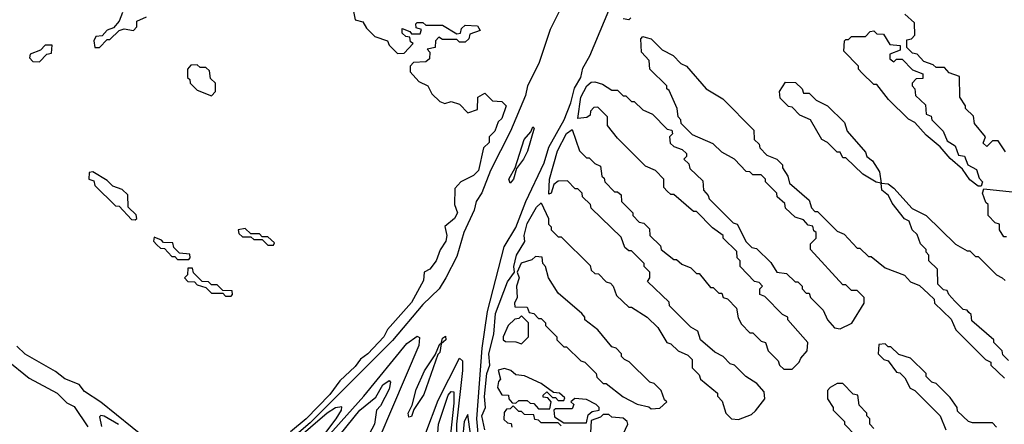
# Model space of a CAD drawing. Extents: x 2737310 to 2869991, y 870230 to 1012730.
# Tile 227 of 256: x 2792525 to 2796017, y 926195 to 927630. Entities that reach past the tile are written whole.
import ezdxf

# ---------------------------------------------------------------- set-up
doc = ezdxf.new("R2010")
doc.units = 0

msp = doc.modelspace()

# ---------------------------------------------------------------- linework, layer by layer
at = {"layer": '0CON02XD'}
for points in [[(2794466, 927715), (2794406, 927595), (2794366.2, 927475), (2794325.8, 927395), (2794318.8, 927361.2), (2794265.9, 927234.1), (2794194.4, 927095.6), (2794163.9, 927016.1), (2794143.8, 926985), (2794137.5, 926955), (2794100, 926875), (2794075, 926790), (2794036.1, 926713.9), (2794012.5, 926675), (2793955, 926620), (2793847.6, 926492.4), (2793555, 926200.5), (2793290.9, 925975)], [(2794179.6, 925845), (2794146.2, 926215), (2794165.6, 926465), (2794184, 926595), (2794243.3, 926825), (2794285, 926892.5), (2794320, 926985), (2794385, 927122.5), (2794402.3, 927177.7), (2794456, 927275), (2794480, 927335), (2794492.3, 927387.7), (2794515.8, 927425), (2794522.3, 927457.7), (2794547.7, 927502.3), (2794635.7, 927715)], [(2792890, 927655), (2792877.5, 927625), (2792858.3, 927601.7), (2792835, 927592.5), (2792817, 927573), (2792795, 927570), (2792787.5, 927555), (2792791.7, 927531.7), (2792808.3, 927531.7), (2792835, 927560), (2792845, 927560), (2792878.3, 927591.7), (2792895, 927597.5), (2792928.3, 927591.7), (2792940, 927605), (2792940, 927625), (2792975, 927640)], [(2793707.5, 927665), (2793715, 927630), (2793742.5, 927622.5), (2793755, 927600), (2793785, 927570), (2793830, 927555), (2793835, 927540), (2793865, 927510), (2793888.3, 927511.7), (2793920, 927545), (2793911.7, 927551.7), (2793908.3, 927568.3), (2793895, 927570), (2793881.7, 927581.7), (2793881.7, 927598.3), (2793908.3, 927588.3), (2793915, 927580), (2793945, 927580), (2793950, 927595), (2793931.7, 927601.7), (2793930, 927615), (2793935, 927620), (2793955, 927620), (2793965, 927610), (2794025, 927610), (2794075, 927580), (2794088.3, 927581.7), (2794091.7, 927598.3), (2794105, 927610), (2794148.3, 927608.3), (2794158.3, 927591.7), (2794121.7, 927578.3), (2794118.3, 927561.7), (2794105, 927550), (2794085, 927550), (2794075, 927560), (2794025, 927560), (2794011.7, 927568.3), (2794000, 927555), (2793998.3, 927531.7), (2793970, 927525), (2793980, 927515), (2793978.3, 927491.7), (2793965, 927480), (2793921.7, 927478.3), (2793910, 927465), (2793910, 927445), (2793940.7, 927410.7), (2793972.5, 927395), (2793987, 927367), (2794015, 927340), (2794032.5, 927332.5), (2794055, 927340), (2794085, 927330), (2794115, 927300), (2794148.3, 927311.7), (2794150, 927355), (2794175, 927370), (2794201.7, 927341.7), (2794235, 927340), (2794250, 927325), (2794235, 927280), (2794221.7, 927268.3), (2794210, 927235), (2794190, 927215), (2794190, 927195), (2794170, 927175), (2794152.5, 927095), (2794135, 927077.5), (2794090, 927055), (2794068.3, 927031.7), (2794067.5, 926975), (2794077.5, 926945), (2794067.5, 926925), (2794033, 926897), (2794040, 926865), (2794036.7, 926845), (2794016.4, 926813.6), (2794002.5, 926775), (2793980, 926745), (2793960, 926735), (2793957.5, 926705), (2793915, 926627.5), (2793829.3, 926530.7), (2793816.7, 926505), (2793760, 926445), (2793733.6, 926426.4), (2793715, 926400), (2793660.7, 926349.3), (2793625, 926301.2), (2793541.2, 926215), (2793485, 926168.8)], [(2796021.7, 927161.7), (2795995, 927200), (2795975, 927200), (2795955, 927180), (2795941.7, 927191.7), (2795950, 927215), (2795911.7, 927261.7), (2795908.3, 927288.3), (2795880, 927315), (2795880, 927325), (2795860, 927355), (2795858.3, 927428.3), (2795821.7, 927441.7), (2795805, 927460), (2795775, 927460), (2795765, 927470), (2795731.7, 927481.7), (2795708.3, 927508.3), (2795691.7, 927511.7), (2795671.7, 927531.7), (2795671.7, 927558.3), (2795688.3, 927561.7), (2795700, 927575), (2795698.3, 927618.3), (2795665, 927650)], [(2794693, 927637), (2794685, 927630), (2794665, 927633.3)], [(2795935, 927040), (2795925, 927040), (2795895, 927062.5), (2795869.3, 927099.3), (2795825, 927137.5), (2795789.3, 927179.3), (2795740, 927220), (2795700, 927265), (2795677, 927277), (2795607, 927347), (2795565, 927400), (2795555, 927400), (2795511.7, 927441.7), (2795500, 927455), (2795500, 927465), (2795448.3, 927518.3), (2795450, 927555), (2795455, 927560), (2795465, 927560), (2795475, 927570), (2795525, 927570), (2795541.7, 927588.3), (2795555, 927590), (2795565, 927580), (2795588.3, 927578.3), (2795611.7, 927541.7), (2795648.3, 927538.3), (2795648.3, 927521.7), (2795611.7, 927508.3), (2795611.7, 927491.7), (2795625, 927480), (2795635, 927490), (2795655, 927490), (2795691.7, 927451.7), (2795728.3, 927438.3), (2795728.3, 927421.7), (2795705, 927420), (2795690, 927405), (2795690, 927395), (2795700, 927385), (2795701.7, 927361.7), (2795738.3, 927328.3), (2795740, 927295), (2795758.3, 927288.3), (2795760, 927275), (2795800, 927235), (2795815, 927200), (2795843, 927183), (2795855, 927150), (2795876.4, 927146.4), (2795887.5, 927115), (2795918.3, 927098.3), (2795928.3, 927068.3), (2795940, 927055), (2795935, 927040)], [(2794174.2, 926175), (2794163.6, 926225), (2794177.5, 926255), (2794173.4, 926293.4), (2794181.4, 926375), (2794192.5, 926405), (2794189.2, 926445), (2794206.7, 926515), (2794212.1, 926587.9), (2794255, 926700), (2794280, 926735), (2794277.5, 926755), (2794286.7, 926795), (2794316.4, 926843.6), (2794314, 926865), (2794325, 926907.5), (2794357.5, 926965), (2794375, 926980), (2794400, 926925), (2794400, 926905), (2794410, 926895), (2794410, 926885), (2794435, 926860), (2794445, 926860), (2794548.3, 926758.3), (2794551.7, 926741.7), (2794565, 926730), (2794578.3, 926728.3), (2794605, 926700), (2794620, 926695), (2794630, 926685), (2794641.7, 926651.7), (2794685, 926610), (2794695, 926610), (2794750, 926575), (2794788.3, 926538.3), (2794820, 926485), (2794835, 926480), (2794860, 926455), (2794895, 926440), (2794910, 926425), (2794910, 926395), (2794935, 926370), (2794940, 926355), (2795000, 926305), (2795000, 926295), (2795017, 926277), (2795030, 926235), (2795050, 926215), (2795075, 926212.5), (2795120.7, 926229.3), (2795135, 926242.5), (2795167.5, 926285), (2795165, 926310), (2795139.3, 926339.3), (2795100, 926365), (2795060, 926405), (2795045, 926410), (2795020, 926435), (2794990.7, 926450.7), (2794940, 926495), (2794930, 926525), (2794905, 926540), (2794830, 926615), (2794828.3, 926628.3), (2794751.7, 926701.7), (2794760, 926715), (2794760, 926735), (2794740, 926755), (2794740, 926765), (2794695, 926810), (2794685, 926810), (2794671.7, 926821.7), (2794658.3, 926858.3), (2794551.7, 926961.7), (2794550, 926975), (2794521.7, 927001.7), (2794520, 927015), (2794505, 927030), (2794495, 927030), (2794468.3, 927058.3), (2794435, 927057.5), (2794420, 927045), (2794410, 927015), (2794401.7, 927011.7), (2794403.8, 927065), (2794432.5, 927165), (2794465, 927226.7), (2794485, 927240), (2794510, 927165), (2794535, 927140), (2794545, 927140), (2794565, 927120), (2794585, 927110), (2794590, 927075), (2794598.3, 927068.3), (2794600, 927055), (2794635, 927020), (2794645, 927020), (2794658.3, 927008.3), (2794660, 926985), (2794700, 926945), (2794700, 926935), (2794721.7, 926911.7), (2794738.3, 926908.3), (2794758.3, 926888.3), (2794760, 926865), (2794798.3, 926828.3), (2794800, 926815), (2794845, 926780), (2794855, 926780), (2794873, 926763), (2794905, 926750), (2794925, 926730), (2794935, 926730), (2794975, 926680), (2794985, 926680), (2795005, 926660), (2795015, 926660), (2795020, 926645), (2795035, 926640), (2795067, 926607), (2795073, 926573), (2795085, 926550), (2795115, 926520), (2795125, 926520), (2795155, 926490), (2795170, 926485), (2795180, 926455), (2795215, 926420), (2795220, 926405), (2795235, 926390), (2795265, 926390), (2795290, 926415), (2795295, 926430), (2795317.5, 926455), (2795320, 926485), (2795250, 926565), (2795250, 926575), (2795230, 926585), (2795168.3, 926648.3), (2795150, 926655), (2795150, 926675), (2795160, 926685), (2795148.3, 926698.3), (2795131.7, 926701.7), (2795080, 926755), (2795080, 926775), (2795070, 926785), (2795068.3, 926808.3), (2795020, 926855), (2795020, 926865), (2794981.7, 926891.7), (2794925, 926950), (2794915, 926950), (2794845, 927010), (2794835, 927010), (2794821.7, 927021.7), (2794810, 927035), (2794810, 927065), (2794780, 927095), (2794745, 927110), (2794645, 927210), (2794610, 927255), (2794610, 927285), (2794575, 927320), (2794561.7, 927318.3), (2794550, 927305), (2794548.3, 927291.7), (2794537, 927283), (2794505, 927280), (2794515.8, 927355), (2794536.7, 927395), (2794551.7, 927408.3), (2794565, 927410), (2794591.7, 927401.7), (2794625, 927380), (2794645, 927380), (2794665, 927360), (2794675, 927360), (2794695, 927340), (2794705, 927340), (2794735, 927310), (2794770, 927295), (2794821.7, 927241.7), (2794838.3, 927238.3), (2794840, 927225), (2794830, 927215), (2794831.7, 927191.7), (2794845, 927180), (2794875, 927170), (2794890, 927155), (2794890, 927145), (2794880, 927135), (2794898.3, 927118.3), (2794901.7, 927101.7), (2794948.3, 927058.3), (2794950, 927025), (2794967, 927007), (2794970, 926995), (2795055, 926910), (2795070, 926905), (2795101.7, 926841.7), (2795121.7, 926821.7), (2795138.3, 926818.3), (2795189.3, 926769.3), (2795210, 926735), (2795245, 926730), (2795275, 926700), (2795285, 926700), (2795300, 926685), (2795300, 926675), (2795315, 926660), (2795325, 926660), (2795330, 926645), (2795375, 926600), (2795390, 926565), (2795415, 926537.5), (2795435, 926533.3), (2795476.2, 926553.8), (2795520, 926625), (2795520, 926645), (2795495, 926670), (2795475, 926670), (2795455, 926690), (2795445, 926690), (2795330, 926815), (2795330, 926835), (2795350, 926855), (2795350, 926875), (2795341.7, 926881.7), (2795338.3, 926898.3), (2795321.7, 926901.7), (2795305, 926920), (2795275, 926930), (2795241.7, 926961.7), (2795238.3, 926978.3), (2795211.7, 927001.7), (2795210, 927015), (2795170, 927055), (2795170, 927065), (2795155, 927080), (2795125, 927080), (2795115, 927090), (2795101.7, 927091.7), (2795060, 927135), (2795015, 927160), (2794985, 927190), (2794911.7, 927221.7), (2794871.7, 927261.7), (2794870, 927275), (2794860, 927285), (2794857.5, 927315), (2794828.3, 927378.3), (2794820, 927385), (2794820, 927395), (2794760, 927455), (2794757.5, 927485), (2794730, 927515), (2794728.3, 927561.7), (2794735, 927570), (2794747, 927567), (2794765, 927562.5), (2794803.6, 927523.6), (2794843, 927503), (2794870, 927475), (2794890, 927465), (2794960, 927385), (2795019.3, 927349.3), (2795128.3, 927238.3), (2795130, 927205), (2795148.3, 927188.3), (2795150, 927175), (2795175, 927150), (2795210, 927135), (2795230, 927115), (2795230, 927105), (2795250, 927075), (2795255, 927050), (2795325, 926990), (2795333, 926963), (2795345, 926950), (2795355, 926950), (2795425, 926880), (2795449.3, 926869.3), (2795495, 926820), (2795505, 926820), (2795535, 926790), (2795545, 926790), (2795595, 926750), (2795663.6, 926723.6), (2795685, 926700), (2795717, 926687), (2795748.3, 926658.3), (2795768.3, 926638.3), (2795770, 926625), (2795828.3, 926568.3), (2795845, 926530), (2795950, 926425), (2795970, 926415), (2795970, 926405), (2796018.3, 926358.3)], [(2792595, 927480), (2792621.7, 927508.3), (2792638.3, 927511.7), (2792640, 927540), (2792615, 927540), (2792598.3, 927521.7), (2792561.7, 927508.3), (2792560, 927495), (2792571.7, 927481.7), (2792595, 927480)], [(2793205, 927360), (2793220, 927375), (2793220, 927405), (2793201.7, 927421.7), (2793198.3, 927448.3), (2793185, 927460), (2793165, 927460), (2793155, 927470), (2793131.7, 927468.3), (2793120, 927455), (2793120, 927425), (2793128.3, 927418.3), (2793130, 927405), (2793155, 927380), (2793205, 927360)], [(2796031.7, 926421.7), (2796011.7, 926441.7), (2796010, 926455), (2795980, 926485), (2795980, 926495), (2795901.7, 926561.7), (2795900, 926585), (2795891.7, 926591.7), (2795885, 926600), (2795871.7, 926601.7), (2795841.7, 926631.7), (2795820, 926655), (2795815, 926670), (2795801.7, 926671.7), (2795781.7, 926691.7), (2795780, 926745), (2795750, 926775), (2795750, 926795), (2795740, 926805), (2795740, 926815), (2795720, 926835), (2795708.3, 926868.3), (2795690, 926885), (2795680, 926915), (2795663.6, 926923.6), (2795619.3, 926979.3), (2795606.2, 927006.2), (2795582.5, 927025), (2795580, 927050), (2795563.3, 927053.3), (2795515, 927082.5), (2795455, 927140), (2795445, 927140), (2795435, 927160), (2795425, 927160), (2795390, 927195), (2795370, 927205), (2795330, 927275), (2795291.7, 927291.7), (2795265, 927320), (2795251.7, 927321.7), (2795221.7, 927351.7), (2795220, 927375), (2795241.7, 927408.3), (2795277, 927407), (2795300, 927385), (2795305, 927370), (2795325, 927370), (2795350, 927345), (2795390, 927325), (2795450, 927265), (2795460, 927235), (2795525, 927160), (2795530, 927145), (2795549.3, 927129.3), (2795575, 927090), (2795580, 927050), (2795605, 927047.5), (2795625, 927032.5), (2795690.7, 926960.7), (2795740, 926935), (2795843.6, 926833.6), (2795885, 926810), (2795895, 926810), (2795915, 926790), (2795925, 926790), (2795990, 926725), (2796010, 926715), (2796020, 926705)], [(2794265, 927050), (2794260, 927065), (2794282.5, 927105), (2794314, 927205), (2794338.3, 927231.7), (2794345, 927250), (2794350, 927245), (2794325.8, 927164.2), (2794312.5, 927135), (2794287.5, 927102.5), (2794276.2, 927065), (2794265, 927050)], [(2792935, 926920), (2792940, 926925), (2792938.3, 926938.3), (2792910, 926965), (2792908.3, 927008.3), (2792888.3, 927028.3), (2792855, 927040), (2792835, 927060), (2792785, 927090), (2792771.7, 927088.3), (2792770, 927065), (2792788.3, 927058.3), (2792791.7, 927041.7), (2792865, 926970), (2792878.3, 926968.3), (2792921.7, 926921.7), (2792935, 926920)], [(2796025, 926860), (2796015, 926860), (2796000, 926885), (2796000, 926905), (2795985, 926910), (2795960, 926935), (2795960, 926975), (2795951.7, 926981.7), (2795940, 927015), (2795945, 927030), (2796045, 927020)], [(2793425, 926830), (2793428.3, 926838.3), (2793405, 926860), (2793385, 926860), (2793375, 926870), (2793345, 926870), (2793325, 926890), (2793300, 926885), (2793301.7, 926871.7), (2793315, 926860), (2793345, 926860), (2793355, 926850), (2793385, 926850), (2793405, 926830), (2793425, 926830)], [(2793125, 926780), (2793130, 926785), (2793128.3, 926798.3), (2793091.7, 926801.7), (2793071.7, 926821.7), (2793068.3, 926838.3), (2793035, 926840), (2793028.3, 926848.3), (2793001.7, 926858.3), (2793000, 926845), (2793011.7, 926831.7), (2793025, 926820), (2793038.3, 926818.3), (2793065, 926790), (2793075, 926790), (2793085, 926780), (2793125, 926780)], [(2794765, 926250), (2794795, 926252.5), (2794820, 926275), (2794811.7, 926281.7), (2794800, 926315), (2794775, 926340), (2794760, 926345), (2794686.4, 926416.4), (2794670, 926425), (2794660, 926435), (2794660, 926445), (2794640, 926465), (2794625, 926470), (2794575, 926530), (2794530, 926565), (2794530, 926575), (2794518.3, 926588.3), (2794435, 926660), (2794400, 926715), (2794390, 926755), (2794380, 926765), (2794378.3, 926788.3), (2794355, 926790), (2794341.7, 926778.3), (2794303.3, 926766.7), (2794290, 926735), (2794296.7, 926715), (2794286.7, 926685), (2794290, 926645), (2794280, 926625), (2794281.7, 926611.7), (2794325, 926610), (2794331.7, 926591.7), (2794348.3, 926588.3), (2794365, 926570), (2794375, 926570), (2794390, 926555), (2794390, 926545), (2794430, 926505), (2794430, 926495), (2794455, 926470), (2794465, 926470), (2794515, 926420), (2794530, 926415), (2794570, 926375), (2794571.7, 926361.7), (2794595, 926340), (2794605, 926340), (2794665, 926292.5), (2794715, 926266.7), (2794757, 926257), (2794765, 926250)], [(2793275, 926650), (2793280, 926655), (2793278.3, 926668.3), (2793245, 926670), (2793225, 926690), (2793205, 926690), (2793195, 926700), (2793171.7, 926701.7), (2793141.7, 926731.7), (2793138.3, 926748.3), (2793121.7, 926748.3), (2793120, 926725), (2793110, 926715), (2793121.7, 926701.7), (2793145, 926700), (2793155, 926690), (2793185, 926680), (2793205, 926660), (2793245, 926660), (2793255, 926650), (2793275, 926650)], [(2794305, 926480), (2794330, 926505), (2794330, 926555), (2794305, 926580), (2794295, 926570), (2794281.7, 926568.3), (2794257.5, 926545), (2794240, 926505), (2794240, 926495), (2794248.3, 926488.3), (2794285, 926487.5), (2794305, 926480)], [(2793585, 925682), (2793507.1, 925735), (2793416.9, 925805), (2793391.2, 925835), (2793392.7, 925855), (2793575, 926104.4), (2793745.7, 926295), (2793898.7, 926481.3), (2793935, 926507.5), (2793942.5, 926502.5), (2793941.2, 926475), (2793705.9, 925924.1), (2793675.9, 925844.1), (2793653.4, 925806.6), (2793642.7, 925767.3), (2793595, 925682.5), (2793585, 925682)], [(2793905, 926220), (2793903.3, 926235), (2793917.5, 926262.5), (2793931.2, 926318.8), (2793961.2, 926385), (2793998.3, 926441.7), (2794015, 926480), (2794020, 926480), (2794025, 926500), (2794035, 926507.5), (2794036.2, 926495), (2794020, 926480), (2794015, 926450), (2794007.5, 926442.5), (2793958.8, 926301.2), (2793922.5, 926247.5), (2793915, 926222.5), (2793905, 926220)], [(2793035, 926094.4), (2792813.1, 926273.1), (2792755, 926311.2), (2792735.6, 926335.6), (2792685, 926355.8), (2792652.1, 926382.1), (2792545, 926443.8), (2792515, 926472)], [(2795990, 926185), (2795975, 926200), (2795905, 926200), (2795890, 926205), (2795851.7, 926241.7), (2795850, 926255), (2795825, 926290), (2795775, 926340), (2795760, 926345), (2795740, 926365), (2795740, 926375), (2795685, 926430), (2795643, 926443), (2795615, 926470), (2795605, 926470), (2795595, 926480), (2795571.7, 926478.3), (2795570, 926445), (2795590, 926425), (2795605, 926420), (2795635, 926380), (2795647, 926377), (2795665, 926360), (2795683.3, 926323.3), (2795700, 926315), (2795790, 926225), (2795810, 926175)], [(2792477.5, 926425), (2792558.3, 926358.3), (2792657.5, 926305), (2792691.7, 926271.7), (2792717.7, 926257.7), (2792766.1, 926186.1)], [(2793945, 925329.1), (2793925, 925331.2), (2793905, 925346.7), (2793757, 925497), (2793725, 925499.2), (2793663.3, 925473.3), (2793656.1, 925476.1), (2793651.7, 925498.3), (2793710, 925575), (2793735, 925626.7), (2793925.7, 926084.3), (2793965.7, 926165), (2794009.7, 926280.3), (2794085, 926430), (2794095, 926420), (2794095.8, 926385.8), (2794074.6, 926195), (2794077.5, 926035), (2794093.1, 925825), (2794090.7, 925765), (2794068.2, 925615), (2794015, 925450), (2793975, 925368.1), (2793945, 925329.1)], [(2794405, 926250), (2794410, 926275), (2794398.3, 926288.3), (2794381.7, 926291.7), (2794381.7, 926298.3), (2794395, 926310), (2794415, 926290), (2794425, 926290), (2794435, 926280), (2794455, 926280), (2794458.3, 926288.3), (2794440, 926305), (2794418.3, 926308.3), (2794375, 926340), (2794315, 926367.5), (2794285, 926370), (2794266.4, 926386.4), (2794245, 926392.5), (2794222.5, 926387.5), (2794230, 926355), (2794223, 926347), (2794220, 926325), (2794235, 926300), (2794258.3, 926298.3), (2794260, 926285), (2794271.7, 926271.7), (2794285, 926270), (2794295, 926280), (2794325, 926280), (2794335, 926270), (2794348.3, 926268.3), (2794365, 926250), (2794405, 926250)], [(2793661.7, 926158.3), (2793731.2, 926245), (2793788.3, 926291.7), (2793813.3, 926335), (2793835, 926350), (2793840, 926345), (2793835, 926320), (2793805, 926260), (2793790, 926245), (2793783.3, 926195), (2793756.7, 926145)], [(2795555, 926180), (2795540, 926195), (2795540, 926215), (2795530, 926225), (2795530, 926235), (2795503, 926263), (2795498.3, 926298.3), (2795481.7, 926301.7), (2795445, 926340), (2795425, 926340), (2795400, 926325), (2795390, 926315), (2795390, 926285), (2795410, 926255), (2795410, 926245), (2795450, 926205), (2795450, 926195), (2795490, 926155)], [(2794007.5, 926165), (2794010, 926195), (2794045, 926298.8), (2794055, 926311.2), (2794065, 926310), (2794065, 926270), (2794046.1, 926093.9)], [(2794535, 926200), (2794541.7, 926228.3), (2794555, 926240), (2794580, 926245), (2794580, 926255), (2794570, 926265), (2794535, 926282.5), (2794493.6, 926286.4), (2794480, 926275), (2794490, 926265), (2794485, 926250), (2794425, 926250), (2794420, 926245), (2794421.7, 926221.7), (2794455, 926200), (2794535, 926200)], [(2793397.6, 925885), (2793647.1, 926215), (2793666, 926245), (2793667.5, 926257.5), (2793645, 926253.3), (2793615, 926234), (2793430, 926075)], [(2794445, 926190), (2794435, 926200), (2794375, 926200), (2794365, 926210), (2794351.7, 926211.7), (2794348.3, 926228.3), (2794315, 926230), (2794305, 926240), (2794295, 926240), (2794275, 926260), (2794265, 926250), (2794251.7, 926248.3), (2794243, 926237), (2794241.7, 926211.7), (2794255, 926200), (2794268.3, 926198.3), (2794270, 926185)], [(2792875, 926194.4), (2792825, 926223.3), (2792813.3, 926226.7), (2792808.3, 926221.7), (2792815, 926187.5)], [(2794165.3, 925854.7), (2794115, 926230), (2794101.2, 926205), (2794096.1, 926143.9)], [(2794665, 926160), (2794682.5, 926195), (2794680, 926205), (2794665, 926216.7), (2794625, 926220), (2794615, 926230), (2794595, 926230), (2794585, 926220), (2794551.7, 926208.3), (2794550, 926165)]]:
    msp.add_lwpolyline(points, dxfattribs=at)

doc.saveas('drawing.dxf')
